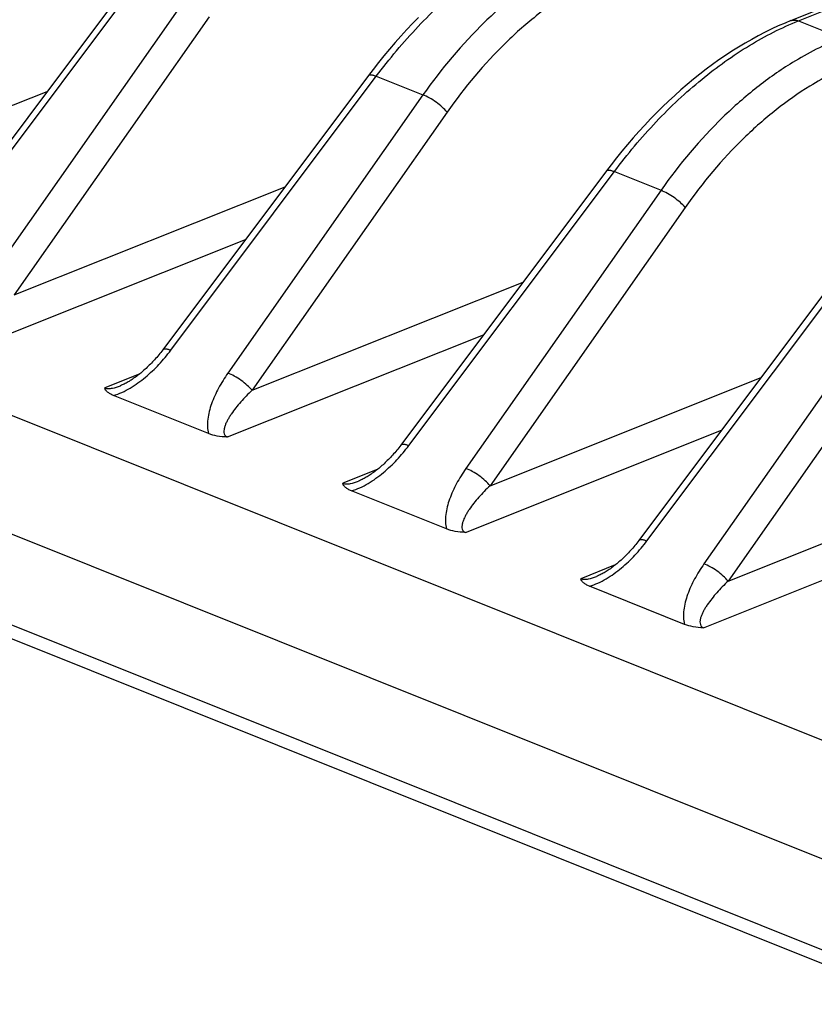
# Model space of a CAD drawing. Header units: millimetres. Extents: x 87 to 484, y 102 to 397.
# Tile 10 of 37: x 136 to 146, y 211 to 223. Entities that reach past the tile are written whole.
import ezdxf

# ---------------------------------------------------------------- set-up
doc = ezdxf.new("R2010")
doc.units = ezdxf.units.MM
doc.header["$LTSCALE"] = 32.67
doc.layers.add('00_COMPONENTS', color=7, linetype='CONTINUOUS')

msp = doc.modelspace()

# ---------------------------------------------------------------- linework, layer by layer
at = {"layer": '00_COMPONENTS'}
for p, q in [((145.475, 223.056), (181.376, 237.386)), ((145.566, 223.053), (181.467, 237.383)), ((151.758, 212.214), (119.781, 225.033)), ((150.532, 211.309), (118.556, 224.128)), ((135.382, 220.299), (137.8, 223.524)), ((138.348, 223.304), (136.054, 220.03)), ((138.632, 223.102), (136.338, 219.828)), ((145.566, 223.053), (146.068, 222.852)), ((138.182, 219.177), (140.6, 222.402)), ((140.6, 222.402), (141.149, 222.181)), ((133.538, 220.951), (136.726, 222.223)), ((141.149, 222.181), (138.854, 218.908)), ((121.352, 221.94), (146.343, 211.921)), ((141.432, 221.979), (139.138, 218.706)), ((146.249, 211.795), (121.258, 221.813)), ((140.982, 218.054), (143.4, 221.279)), ((143.4, 221.279), (143.949, 221.059)), ((136.338, 219.828), (139.526, 221.101)), ((143.949, 221.059), (141.654, 217.785)), ((144.233, 220.857), (141.938, 217.583)), ((136.048, 219.278), (139.062, 220.481)), ((143.782, 216.932), (146.2, 220.156)), ((139.138, 218.706), (142.326, 219.978)), ((146.749, 219.936), (144.454, 216.663)), ((147.033, 219.734), (144.738, 216.461)), ((138.848, 218.156), (141.862, 219.359)), ((137.811, 218.895), (137.407, 218.733)), ((141.938, 217.583), (145.126, 218.856)), ((138.627, 218.196), (137.508, 218.645)), ((141.648, 217.033), (144.662, 218.236)), ((140.611, 217.772), (140.207, 217.611)), ((144.738, 216.461), (147.926, 217.733)), ((141.427, 217.074), (140.308, 217.522)), ((144.448, 215.911), (147.462, 217.114)), ((143.411, 216.65), (143.007, 216.488)), ((144.227, 215.951), (143.108, 216.4))]:
    msp.add_line(p, q, dxfattribs=at)
for points in [[(137.709, 223.534), (135.287, 220.304)], [(141.097, 223.094), (141.027, 223.023), (140.958, 222.95), (140.89, 222.875), (140.822, 222.799), (140.756, 222.722), (140.69, 222.643), (140.626, 222.563), (140.562, 222.482), (140.509, 222.412)], [(145.475, 223.056), (145.408, 223.028), (145.329, 222.994), (145.251, 222.958), (145.173, 222.919), (145.094, 222.879), (145.017, 222.836), (144.939, 222.792), (144.861, 222.745), (144.784, 222.697), (144.708, 222.646), (144.631, 222.594), (144.555, 222.54), (144.48, 222.484), (144.405, 222.426), (144.33, 222.366), (144.256, 222.304), (144.183, 222.241), (144.111, 222.176), (144.039, 222.11), (143.967, 222.041), (143.897, 221.972), (143.827, 221.9), (143.758, 221.827), (143.69, 221.753), (143.622, 221.677), (143.556, 221.599), (143.49, 221.521), (143.426, 221.441), (143.362, 221.359), (143.309, 221.289)], [(140.509, 222.412), (138.087, 219.182), (138.076, 219.166), (138.064, 219.151), (138.052, 219.137), (138.04, 219.122), (138.028, 219.108), (138.016, 219.093), (138.004, 219.079), (137.991, 219.066), (137.979, 219.052), (137.967, 219.039), (137.954, 219.026), (137.942, 219.013), (137.929, 219), (137.917, 218.988), (137.904, 218.976), (137.891, 218.964), (137.879, 218.953), (137.866, 218.941), (137.854, 218.93), (137.841, 218.919), (137.828, 218.909), (137.816, 218.899), (137.803, 218.889), (137.791, 218.879), (137.778, 218.869), (137.766, 218.86), (137.753, 218.851), (137.741, 218.843), (137.729, 218.834), (137.717, 218.826), (137.704, 218.819), (137.692, 218.811), (137.68, 218.804), (137.669, 218.797), (137.657, 218.791), (137.645, 218.785), (137.634, 218.779), (137.623, 218.774), (137.612, 218.769), (137.601, 218.764), (137.591, 218.76)], [(143.309, 221.289), (140.888, 218.059), (140.876, 218.044), (140.864, 218.029), (140.852, 218.014), (140.84, 217.999), (140.828, 217.985), (140.816, 217.971), (140.804, 217.957), (140.791, 217.943), (140.779, 217.93), (140.767, 217.916), (140.754, 217.903), (140.742, 217.891), (140.729, 217.878), (140.717, 217.866), (140.704, 217.854), (140.692, 217.842), (140.679, 217.83), (140.666, 217.819), (140.654, 217.808), (140.641, 217.797), (140.628, 217.786), (140.616, 217.776), (140.603, 217.766), (140.591, 217.756), (140.578, 217.747), (140.566, 217.738), (140.553, 217.729), (140.541, 217.72), (140.529, 217.712), (140.517, 217.704), (140.505, 217.696), (140.492, 217.689), (140.481, 217.682), (140.469, 217.675), (140.457, 217.668), (140.445, 217.662), (140.434, 217.657), (140.423, 217.651), (140.412, 217.646), (140.401, 217.641), (140.391, 217.638)], [(146.109, 220.166), (143.688, 216.937), (143.676, 216.921), (143.664, 216.906), (143.652, 216.892), (143.64, 216.877), (143.628, 216.863), (143.616, 216.848), (143.604, 216.834), (143.592, 216.821), (143.579, 216.807), (143.567, 216.794), (143.554, 216.781), (143.542, 216.768), (143.529, 216.755), (143.517, 216.743), (143.504, 216.731), (143.492, 216.719), (143.479, 216.708), (143.466, 216.696), (143.454, 216.685), (143.441, 216.674), (143.429, 216.664), (143.416, 216.654), (143.403, 216.644), (143.391, 216.634), (143.378, 216.624), (143.366, 216.615), (143.354, 216.606), (143.341, 216.598), (143.329, 216.589), (143.317, 216.581), (143.305, 216.574), (143.293, 216.566), (143.281, 216.559), (143.269, 216.552), (143.257, 216.546), (143.245, 216.54), (143.234, 216.534), (143.223, 216.529), (143.212, 216.524), (143.201, 216.519), (143.192, 216.515)]]:
    msp.add_lwpolyline(points, dxfattribs=at)
for points, knots in [([(140.6, 222.402), (140.753, 222.606), (141.074, 222.99), (141.607, 223.491), (142.168, 223.893), (142.567, 224.096), (142.766, 224.175)], [0, 0, 0, 0, 0.270663, 0.529081, 0.772659, 1, 1, 1, 1]), ([(143.268, 223.974), (143.069, 223.895), (142.726, 223.719), (142.266, 223.395), (141.722, 222.916), (141.364, 222.489), (141.149, 222.181)], [0, 0, 0, 0, 0.228265, 0.409587, 0.599247, 1, 1, 1, 1]), ([(143.445, 223.683), (143.256, 223.608), (142.93, 223.44), (142.493, 223.133), (141.977, 222.678), (141.637, 222.271), (141.432, 221.979)], [0, 0, 0, 0, 0.228289, 0.409612, 0.599265, 1, 1, 1, 1]), ([(143.4, 221.279), (143.553, 221.484), (143.874, 221.868), (144.407, 222.368), (144.968, 222.771), (145.367, 222.973), (145.566, 223.053)], [0, 0, 0, 0, 0.270663, 0.529081, 0.772659, 1, 1, 1, 1]), ([(145.475, 223.056), (145.489, 223.061), (145.521, 223.066), (145.551, 223.059), (145.566, 223.053)], [0, 0, 0, 0, 0.477451, 1, 1, 1, 1]), ([(146.068, 222.852), (145.87, 222.772), (145.526, 222.596), (145.066, 222.273), (144.522, 221.794), (144.164, 221.366), (143.949, 221.059)], [0, 0, 0, 0, 0.228265, 0.409587, 0.599247, 1, 1, 1, 1]), ([(146.245, 222.56), (146.056, 222.485), (145.73, 222.318), (145.293, 222.01), (144.777, 221.555), (144.437, 221.149), (144.233, 220.857)], [0, 0, 0, 0, 0.228289, 0.409612, 0.599265, 1, 1, 1, 1]), ([(140.509, 222.412), (140.515, 222.42), (140.534, 222.421), (140.553, 222.417), (140.574, 222.412), (140.589, 222.406), (140.6, 222.402)], [0, 0, 0, 0, 0.344287, 0.478503, 0.633041, 1, 1, 1, 1]), ([(141.432, 221.979), (141.416, 222), (141.374, 222.042), (141.304, 222.097), (141.228, 222.146), (141.174, 222.172), (141.149, 222.181)], [0, 0, 0, 0, 0.228632, 0.495328, 0.764477, 1, 1, 1, 1]), ([(143.309, 221.289), (143.315, 221.298), (143.334, 221.298), (143.354, 221.295), (143.374, 221.29), (143.389, 221.284), (143.4, 221.279)], [0, 0, 0, 0, 0.344287, 0.478503, 0.633041, 1, 1, 1, 1]), ([(144.233, 220.857), (144.216, 220.878), (144.175, 220.919), (144.104, 220.975), (144.028, 221.023), (143.974, 221.049), (143.949, 221.059)], [0, 0, 0, 0, 0.228632, 0.495328, 0.764477, 1, 1, 1, 1]), ([(137.508, 218.645), (137.542, 218.654), (137.609, 218.68), (137.737, 218.748), (137.886, 218.856), (138.045, 219.007), (138.139, 219.119), (138.182, 219.177)], [0, 0, 0, 0, 0.121209, 0.246043, 0.499218, 0.751702, 1, 1, 1, 1]), ([(138.091, 219.187), (138.098, 219.196), (138.117, 219.196), (138.136, 219.193), (138.156, 219.187), (138.172, 219.182), (138.182, 219.177)], [0, 0, 0, 0, 0.344287, 0.478503, 0.633041, 1, 1, 1, 1]), ([(138.854, 218.908), (138.814, 218.851), (138.742, 218.735), (138.671, 218.581), (138.633, 218.458), (138.615, 218.367), (138.61, 218.28), (138.619, 218.223), (138.627, 218.196)], [0, 0, 0, 0, 0.272117, 0.532883, 0.65773, 0.777786, 0.892108, 1, 1, 1, 1]), ([(139.138, 218.706), (139.121, 218.726), (139.08, 218.768), (139.01, 218.824), (138.933, 218.872), (138.88, 218.898), (138.854, 218.908)], [0, 0, 0, 0, 0.228632, 0.495328, 0.764477, 1, 1, 1, 1]), ([(137.407, 218.733), (137.42, 218.728), (137.45, 218.724), (137.513, 218.732), (137.56, 218.748), (137.591, 218.76)], [0, 0, 0, 0, 0.22084, 0.472135, 1, 1, 1, 1]), ([(137.508, 218.645), (137.494, 218.65), (137.469, 218.662), (137.437, 218.683), (137.415, 218.706), (137.407, 218.725), (137.407, 218.733)], [0, 0, 0, 0, 0.316816, 0.58872, 0.813073, 1, 1, 1, 1]), ([(139.138, 218.706), (139.115, 218.683), (139.069, 218.639), (139.005, 218.57), (138.946, 218.499), (138.902, 218.439), (138.87, 218.39), (138.849, 218.354), (138.831, 218.318), (138.817, 218.281), (138.807, 218.245), (138.805, 218.21), (138.814, 218.181), (138.831, 218.164), (138.842, 218.158), (138.848, 218.156)], [0, 0, 0, 0, 0.141849, 0.280667, 0.416001, 0.547107, 0.610723, 0.672745, 0.732851, 0.790601, 0.845423, 0.896824, 0.945808, 0.971574, 1, 1, 1, 1]), ([(138.848, 218.156), (138.807, 218.156), (138.732, 218.163), (138.659, 218.183), (138.627, 218.196)], [0, 0, 0, 0, 0.535916, 1, 1, 1, 1]), ([(140.308, 217.522), (140.342, 217.532), (140.409, 217.557), (140.537, 217.625), (140.686, 217.734), (140.845, 217.885), (140.939, 217.997), (140.982, 218.054)], [0, 0, 0, 0, 0.121209, 0.246043, 0.499218, 0.751702, 1, 1, 1, 1]), ([(140.891, 218.064), (140.898, 218.073), (140.917, 218.074), (140.936, 218.07), (140.956, 218.065), (140.972, 218.059), (140.982, 218.054)], [0, 0, 0, 0, 0.344287, 0.478503, 0.633041, 1, 1, 1, 1]), ([(141.654, 217.785), (141.614, 217.728), (141.542, 217.612), (141.471, 217.459), (141.433, 217.335), (141.415, 217.245), (141.41, 217.157), (141.419, 217.1), (141.427, 217.074)], [0, 0, 0, 0, 0.272117, 0.532883, 0.65773, 0.777786, 0.892108, 1, 1, 1, 1]), ([(141.938, 217.583), (141.921, 217.604), (141.88, 217.645), (141.81, 217.701), (141.733, 217.75), (141.68, 217.776), (141.654, 217.785)], [0, 0, 0, 0, 0.228632, 0.495328, 0.764477, 1, 1, 1, 1]), ([(140.207, 217.611), (140.22, 217.606), (140.25, 217.602), (140.313, 217.609), (140.36, 217.625), (140.391, 217.638)], [0, 0, 0, 0, 0.22084, 0.472135, 1, 1, 1, 1]), ([(140.308, 217.522), (140.294, 217.528), (140.269, 217.539), (140.237, 217.56), (140.215, 217.584), (140.207, 217.602), (140.207, 217.611)], [0, 0, 0, 0, 0.316816, 0.58872, 0.813074, 1, 1, 1, 1]), ([(141.938, 217.583), (141.915, 217.561), (141.869, 217.516), (141.805, 217.447), (141.746, 217.377), (141.702, 217.317), (141.67, 217.268), (141.649, 217.232), (141.631, 217.195), (141.617, 217.159), (141.608, 217.123), (141.605, 217.087), (141.615, 217.059), (141.631, 217.042), (141.642, 217.036), (141.648, 217.033)], [0, 0, 0, 0, 0.141849, 0.280667, 0.416001, 0.547107, 0.610723, 0.672745, 0.732851, 0.790601, 0.845423, 0.896824, 0.945808, 0.971574, 1, 1, 1, 1]), ([(141.648, 217.033), (141.608, 217.034), (141.532, 217.041), (141.459, 217.061), (141.427, 217.074)], [0, 0, 0, 0, 0.535915, 1, 1, 1, 1]), ([(143.108, 216.4), (143.142, 216.409), (143.209, 216.435), (143.337, 216.503), (143.486, 216.611), (143.645, 216.762), (143.739, 216.874), (143.782, 216.932)], [0, 0, 0, 0, 0.121209, 0.246043, 0.499218, 0.751702, 1, 1, 1, 1]), ([(143.692, 216.942), (143.698, 216.951), (143.717, 216.951), (143.736, 216.948), (143.756, 216.942), (143.772, 216.937), (143.782, 216.932)], [0, 0, 0, 0, 0.344287, 0.478503, 0.633041, 1, 1, 1, 1]), ([(144.454, 216.663), (144.414, 216.606), (144.342, 216.49), (144.271, 216.336), (144.233, 216.213), (144.215, 216.122), (144.211, 216.035), (144.219, 215.978), (144.227, 215.951)], [0, 0, 0, 0, 0.272117, 0.532883, 0.65773, 0.777786, 0.892108, 1, 1, 1, 1]), ([(144.738, 216.461), (144.721, 216.481), (144.68, 216.523), (144.61, 216.579), (144.533, 216.627), (144.48, 216.653), (144.454, 216.663)], [0, 0, 0, 0, 0.228632, 0.495328, 0.764477, 1, 1, 1, 1]), ([(143.007, 216.488), (143.02, 216.483), (143.05, 216.479), (143.113, 216.487), (143.16, 216.503), (143.192, 216.515)], [0, 0, 0, 0, 0.22084, 0.472135, 1, 1, 1, 1]), ([(143.108, 216.4), (143.094, 216.405), (143.069, 216.417), (143.037, 216.438), (143.015, 216.461), (143.007, 216.48), (143.007, 216.488)], [0, 0, 0, 0, 0.316816, 0.588721, 0.813074, 1, 1, 1, 1]), ([(144.738, 216.461), (144.715, 216.438), (144.67, 216.394), (144.606, 216.325), (144.547, 216.254), (144.502, 216.194), (144.47, 216.145), (144.449, 216.109), (144.431, 216.073), (144.417, 216.036), (144.408, 216), (144.406, 215.965), (144.415, 215.936), (144.431, 215.919), (144.442, 215.913), (144.448, 215.911)], [0, 0, 0, 0, 0.141849, 0.280667, 0.416001, 0.547107, 0.610723, 0.672745, 0.732851, 0.790601, 0.845423, 0.896824, 0.945808, 0.971574, 1, 1, 1, 1]), ([(144.448, 215.911), (144.408, 215.911), (144.332, 215.918), (144.259, 215.938), (144.227, 215.951)], [0, 0, 0, 0, 0.535916, 1, 1, 1, 1])]:
    msp.add_open_spline(points, degree=3, knots=knots, dxfattribs=at)

doc.saveas('drawing.dxf')
